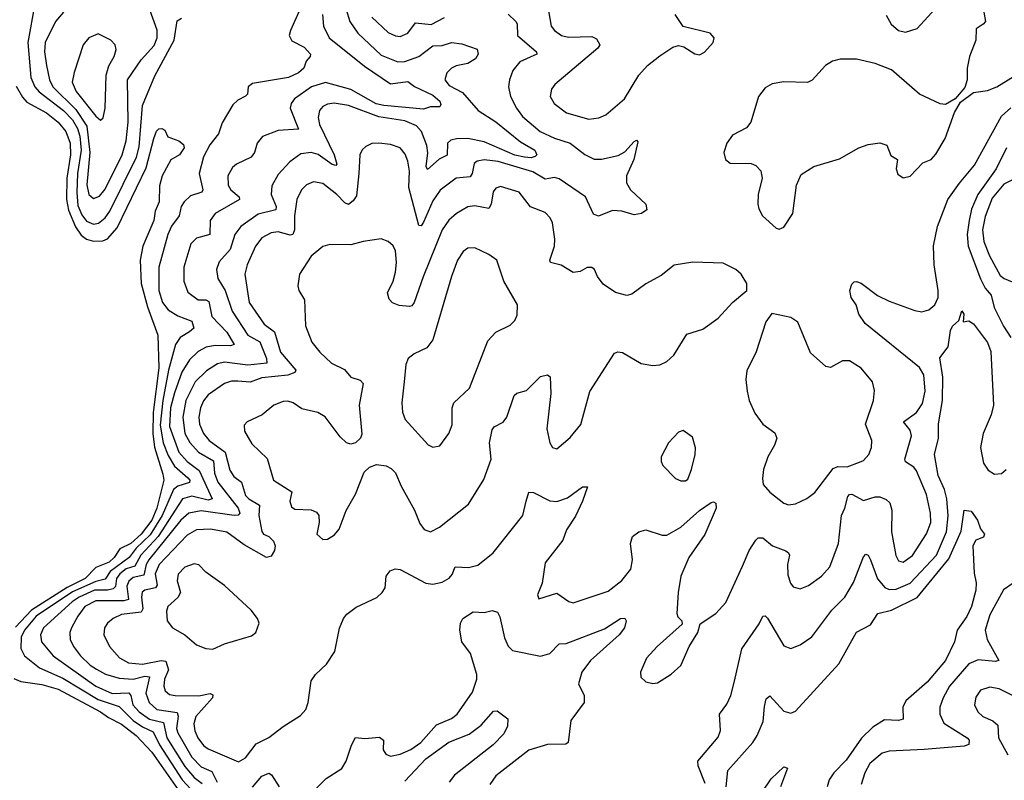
# Model space of a CAD drawing. Extents: x 1550320 to 1685906, y 509093 to 640511.
# Tile 51 of 256: x 1590710 to 1594917, y 523333 to 526582. Entities that reach past the tile are written whole.
import ezdxf

# ---------------------------------------------------------------- set-up
doc = ezdxf.new("R2010")
doc.units = 0

msp = doc.modelspace()

# ---------------------------------------------------------------- linework, layer by layer
at = {"layer": '0CON20XD'}
for points in [[(1591954.8, 526735), (1591866.7, 526536.7), (1591860.8, 526515), (1591872.5, 526492.5), (1591925, 526464.4), (1591952, 526435), (1591951.2, 526425), (1591933.3, 526405), (1591923.8, 526375), (1591901.4, 526355), (1591858, 526335), (1591705, 526310.4), (1591686.7, 526295), (1591682.9, 526265), (1591675, 526255.8), (1591641.7, 526238.3), (1591620.6, 526219.4), (1591575, 526141.9), (1591559.2, 526095), (1591522.3, 526047.7), (1591495, 525997.1), (1591476.9, 525925), (1591492, 525855), (1591488.5, 525845), (1591440.4, 525829.6), (1591413.2, 525805), (1591400.3, 525785), (1591391.1, 525745), (1591359.2, 525700.8), (1591343, 525665), (1591304.3, 525525), (1591304.1, 525425), (1591320.7, 525375), (1591345, 525342.8), (1591385, 525317.6), (1591445, 525294.4), (1591453.6, 525265), (1591435, 525248.4), (1591395, 525224.7), (1591375.2, 525194.8), (1591345.6, 525085), (1591321, 524955), (1591310.4, 524850.4), (1591322.7, 524775), (1591345, 524720.2), (1591371.8, 524675), (1591428.3, 524625), (1591436.5, 524615), (1591435.8, 524605), (1591385, 524589.9), (1591366.9, 524575), (1591318.6, 524465), (1591268.1, 524381.9), (1591208.2, 524325), (1591177.1, 524285), (1591096.1, 524225), (1591075, 524191.9), (1591035, 524182.2), (1590935, 524138.4), (1590779.7, 524035), (1590730.5, 523975), (1590716.9, 523945), (1590715.5, 523895.5), (1590730, 523865), (1590794.1, 523814.1), (1590895, 523768.9), (1591045, 523678.2), (1591135, 523647.8), (1591195, 523588.6), (1591235, 523561.2), (1591280.7, 523540.7), (1591307.7, 523485), (1591404.4, 523335), (1591478.5, 523255)], [(1590775, 526650.5), (1590744.9, 526484.9), (1590757.1, 526335), (1590774.5, 526295), (1590793.8, 526273.8), (1590897.2, 526195), (1590934.9, 526154.9), (1590957.6, 526117.6), (1590967.2, 526085), (1590972.6, 526025), (1590957.2, 525925), (1590953.6, 525843.6), (1590958.7, 525788.7), (1590975, 525748.4), (1590995, 525721.6), (1591025, 525709), (1591046.9, 525713.1), (1591075, 525735.3), (1591095.6, 525764.4), (1591209.3, 525995), (1591220.8, 526039.2), (1591234.7, 526215.3), (1591286.7, 526343.3), (1591369.3, 526495), (1591382.9, 526577.1), (1591400.9, 526589.1)], [(1592965.3, 526645), (1592980.9, 526555), (1592995, 526535.6), (1593025, 526514.6), (1593055, 526507.7), (1593155, 526510.5), (1593175, 526500), (1593188.1, 526475), (1593179.5, 526460.5), (1592995.8, 526305), (1592982.9, 526285), (1592976, 526255), (1592994.2, 526225), (1593046, 526185), (1593142.1, 526157.9)], [(1594412.4, 526602.4), (1594433.3, 526563.3), (1594465, 526535.6), (1594495, 526528.9), (1594544.5, 526545.5), (1594621.7, 526628.3)], [(1592004.1, 526605), (1592008.2, 526555), (1592032.3, 526505), (1592183.6, 526383.6), (1592295, 526308.2), (1592368.4, 526318.4), (1592396.5, 526296.5), (1592475, 526259.8), (1592504.4, 526235), (1592509.4, 526220.6), (1592505, 526210), (1592465, 526210.6), (1592435, 526200.6), (1592265.4, 526215.4), (1592232.4, 526222.4), (1592125, 526283.8), (1592016.5, 526313.5), (1591956.9, 526295), (1591884.6, 526245), (1591869.2, 526225), (1591865.3, 526205), (1591901.9, 526115), (1591815, 526108.9), (1591746.7, 526083.3), (1591724.4, 526055.6), (1591713.1, 526015), (1591699.4, 525995), (1591635.7, 525965), (1591618.8, 525951.2), (1591598.9, 525915), (1591601.1, 525875), (1591612.1, 525855), (1591647.3, 525825), (1591648.5, 525815), (1591544.5, 525755), (1591523.1, 525725), (1591521.8, 525665), (1591465, 525648.5), (1591441.5, 525625), (1591412, 525525), (1591412, 525465), (1591429, 525419), (1591472.9, 525385), (1591505.2, 525385.2), (1591518.7, 525378.7), (1591531.2, 525315), (1591595, 525247.5), (1591626.2, 525195), (1591611.1, 525188.9), (1591545, 525190.5), (1591507.2, 525182.8), (1591473.1, 525165), (1591435, 525128.9), (1591403.1, 525076.9), (1591371.5, 524988.5), (1591355, 524924.2), (1591350, 524845), (1591390, 524735), (1591425.7, 524695), (1591476.2, 524656.2), (1591532.9, 524535), (1591515, 524529.8), (1591445, 524547.4), (1591404.9, 524535.1), (1591301, 524375), (1591227.2, 524295), (1591202.3, 524247.7), (1591165, 524236.4), (1591137.3, 524215), (1591123.9, 524195), (1591119.1, 524160.9), (1591109.5, 524150.5), (1591085, 524144.7), (1591030, 524145), (1590964.2, 524115.8), (1590934.8, 524095), (1590812, 523985), (1590798.4, 523955), (1590802.5, 523925), (1590853.2, 523865), (1591035, 523734.9), (1591105, 523703.3), (1591176.7, 523706.7), (1591185, 523695.6), (1591193.8, 523655), (1591219.8, 523625), (1591264.6, 523594.6), (1591325, 523580.6), (1591339, 523515), (1591415, 523392), (1591455, 523345.2), (1591489.3, 523319.3)], [(1590896.9, 526615), (1590863.1, 526575), (1590819.1, 526485), (1590815.9, 526445), (1590823.9, 526386.1), (1590837.5, 526325), (1590852, 526295), (1590949.5, 526199.5), (1590997.3, 526127.3), (1591009, 526015), (1590997.3, 525877.3), (1591005, 525835.6), (1591025, 525818.9), (1591050.8, 525829.2), (1591075, 525858.9), (1591147.4, 526005), (1591164.8, 526065), (1591173.4, 526145), (1591170.5, 526325), (1591228.6, 526411.3), (1591285, 526472.3), (1591297.4, 526505), (1591297, 526537), (1591266.1, 526625)], [(1592105.6, 526625.6), (1592121.1, 526575), (1592155, 526524.7), (1592255, 526430.9), (1592325, 526402.6), (1592355, 526404.3), (1592415.5, 526425), (1592475, 526471.3), (1592515, 526472.1), (1592554.8, 526485.3), (1592598.8, 526478.8), (1592665, 526456), (1592668.9, 526435), (1592657.8, 526415), (1592624.7, 526395.3), (1592575, 526385.8), (1592555, 526375.3), (1592534.6, 526355), (1592526.7, 526325), (1592545, 526301.1), (1592602.1, 526272.1), (1592668.5, 526195), (1592745, 526146.8), (1592850.4, 526060.4), (1592910.3, 526025), (1592918.9, 526005), (1592912.6, 525997.4), (1592895, 525992.3), (1592867.5, 525995), (1592825, 526004), (1592695, 526060.7), (1592625, 526074.8), (1592576.9, 526073.1), (1592552.2, 526067.8), (1592538.4, 526055), (1592536.5, 526003.5), (1592502.7, 525987.3), (1592452.5, 525942.5), (1592446.2, 525955), (1592453.2, 526013.2), (1592449, 526045), (1592426.7, 526105), (1592405, 526128.8), (1592355, 526150), (1592245, 526168), (1592115, 526215.7), (1592054.1, 526225.9), (1592025, 526222.1), (1592005, 526212.2), (1591991.2, 526195), (1591984.6, 526165), (1591990.6, 526135), (1592053.8, 526005), (1592064.5, 525965.5), (1592060.8, 525959.2), (1592045, 525963.3), (1591985, 526006), (1591954.8, 526015.2), (1591911.3, 526008.7), (1591864.1, 525975.9), (1591815, 525921.5), (1591787.4, 525872.6), (1591784.6, 525835.4), (1591806, 525785), (1591805, 525769.5), (1591728.7, 525751.3), (1591655, 525699.6), (1591629.7, 525665), (1591609.4, 525600.6), (1591562, 525548), (1591550.8, 525515), (1591556.5, 525476.5), (1591588.3, 525425), (1591617.5, 525337.5), (1591684.3, 525235), (1591735.9, 525205.9), (1591764.1, 525135), (1591765.8, 525115), (1591685, 525106.4), (1591585, 525119.3), (1591555, 525111.6), (1591507.5, 525082.5), (1591460.2, 525035), (1591419.4, 524955), (1591406.7, 524885), (1591415.9, 524815), (1591436.3, 524776.3), (1591473.9, 524735), (1591537.5, 524697.5), (1591542.1, 524645), (1591556.2, 524606.2), (1591643.3, 524495), (1591650.3, 524475), (1591643.8, 524466.2), (1591626.3, 524463.7), (1591485, 524483.6), (1591432, 524475), (1591399, 524445), (1591261.6, 524275), (1591250.7, 524255), (1591240.5, 524209.5), (1591195, 524199.7), (1591176.4, 524183.6), (1591168.1, 524161.8), (1591174.7, 524105), (1591155, 524100.1), (1591035, 524099.8), (1590988.1, 524075), (1590957.7, 524035), (1590931.6, 523985), (1590924.7, 523965), (1590925.2, 523935.2), (1590939.2, 523905), (1590969.8, 523865), (1591011.4, 523825), (1591038.4, 523808.4), (1591077, 523787), (1591135, 523769.6), (1591195, 523764.6), (1591245, 523777.7), (1591265.1, 523775.1), (1591248.7, 523705), (1591263.5, 523665), (1591296, 523636), (1591382.3, 523622.3), (1591386.8, 523606.8), (1591380.6, 523555), (1591385.4, 523535.4), (1591445, 523431.4), (1591485, 523391), (1591530.9, 523370.9), (1591554, 523325)], [(1592796.7, 526606.7), (1592830, 526575), (1592835.5, 526565), (1592837.1, 526515), (1592917.5, 526445), (1592920, 526435), (1592847.6, 526402.4), (1592816.5, 526365), (1592802.1, 526325), (1592799.2, 526295), (1592806.9, 526255), (1592832, 526205), (1592858.6, 526168.6), (1592933.6, 526105), (1592995, 526075.8), (1593062.2, 526055), (1593125, 526006.8), (1593165, 525987.2), (1593196, 525986), (1593267.6, 526002.4), (1593295, 526017.9), (1593335, 526062.5), (1593345, 526067.5), (1593351.2, 526061.2), (1593334.2, 525985), (1593302.2, 525915), (1593302.1, 525885), (1593320, 525855), (1593385.6, 525795), (1593389.7, 525770.3), (1593366.7, 525755), (1593335, 525749.2), (1593283.3, 525765), (1593242.7, 525767.3), (1593183.2, 525743.2), (1593161.7, 525751.7), (1593127.5, 525825), (1593015, 525902.7), (1592995, 525908.3), (1592955, 525901.2), (1592902.2, 525932.2), (1592755, 525976.2), (1592695, 525983.5), (1592665, 525978.5), (1592651.4, 525968.6), (1592643.3, 525925), (1592635, 525911.6), (1592574.3, 525905.7), (1592506.1, 525853.9), (1592475, 525808.5), (1592435, 525717.8), (1592425, 525702.5), (1592415, 525703.8), (1592372.4, 525865), (1592375.2, 525935), (1592368.5, 525978.5), (1592357.4, 526007.4), (1592335, 526034.4), (1592295, 526049.1), (1592245, 526055.5), (1592215, 526053.1), (1592189.1, 526040.9), (1592173.4, 526026.6), (1592163.3, 526005), (1592159.2, 525925), (1592149.7, 525830.3), (1592135, 525808.2), (1592115, 525792.7), (1592099.6, 525799.6), (1592065, 525835.5), (1592005, 525882.3), (1591965, 525890.4), (1591935, 525877.5), (1591913.9, 525856.1), (1591893.4, 525815), (1591884.3, 525745), (1591884.8, 525685), (1591876.6, 525665), (1591865, 525662.5), (1591815, 525676.6), (1591785, 525672.5), (1591745, 525650), (1591717.9, 525615), (1591681.2, 525535), (1591671.4, 525495), (1591691, 525375), (1591755, 525282.3), (1591799.1, 525249.1), (1591825, 525161.5), (1591889.4, 525085), (1591885.3, 525074.7), (1591855.9, 525064.1), (1591745, 525052.2), (1591695, 525034.3), (1591641.4, 525038.6), (1591615, 525038.1), (1591585, 525028.2), (1591515, 524979.3), (1591495, 524953.8), (1591482.7, 524925), (1591475.2, 524885), (1591478.3, 524855), (1591494.8, 524815), (1591520, 524785), (1591587.6, 524735), (1591607.4, 524657.4), (1591625, 524630.4), (1591657.1, 524607.1), (1591675, 524549.6), (1591689.1, 524535), (1591735, 524509.1), (1591731.4, 524465), (1591745, 524396.7), (1591752, 524385), (1591775, 524374.4), (1591794.4, 524355), (1591801.9, 524335), (1591798.5, 524315), (1591785, 524290.8), (1591765, 524284.3), (1591668.5, 524338.5), (1591595, 524393.6), (1591525, 524406.3), (1591465, 524403.1), (1591425, 524380.3), (1591305.2, 524255), (1591289.3, 524215), (1591297, 524167), (1591289.6, 524155), (1591244.8, 524145.1), (1591233.6, 524136.4), (1591229.8, 524115), (1591235.7, 524065), (1591229.1, 524050.9), (1591145, 524040.8), (1591108.9, 524025), (1591084.5, 524005), (1591072.5, 523985), (1591070, 523955), (1591093.8, 523905), (1591136.2, 523856.2), (1591175, 523834.8), (1591235, 523828.8), (1591315, 523845.2), (1591335, 523841.9), (1591345.5, 523805), (1591329, 523765), (1591325.3, 523735), (1591331.8, 523715), (1591350.2, 523700.2), (1591374.8, 523694.8), (1591475, 523694.5), (1591523.7, 523703.7), (1591535, 523698.2), (1591534.2, 523685), (1591463.2, 523605), (1591454.2, 523575), (1591457.9, 523545), (1591470.5, 523515), (1591495, 523482), (1591515, 523466.9), (1591645, 523412), (1591675, 523429.2), (1591720.6, 523489.4), (1591774.7, 523515.3), (1591835, 523562.9), (1591910.3, 523609.7), (1591932, 523635), (1591942.5, 523665), (1591955, 523757.5), (1591973.8, 523785), (1592020.8, 523829.2), (1592057, 523883), (1592076.4, 523983.6), (1592094.2, 524025), (1592107.5, 524042.5), (1592147.9, 524072.1), (1592235.5, 524114.5), (1592258.8, 524135), (1592272, 524155), (1592276.2, 524205), (1592292.3, 524227.7), (1592314.1, 524235.9), (1592335.9, 524234.1), (1592445, 524175.4), (1592475, 524170.5), (1592515, 524180), (1592545, 524196.9), (1592557.7, 524212.3), (1592570, 524245), (1592627.4, 524242.6), (1592667.6, 524252.4), (1592733.3, 524305), (1592860, 524465), (1592874.4, 524525), (1592885.8, 524564.2), (1592905, 524562.9), (1592975, 524526.4), (1593005, 524523.6), (1593050.7, 524539.3), (1593115, 524586.2), (1593136.2, 524586.2), (1593114.3, 524525), (1593085, 524462), (1593046.4, 524403.6), (1593031.1, 524358.9), (1592955, 524262), (1592942.2, 524175), (1592922.5, 524125), (1592928.8, 524108.8), (1593005, 524132.5), (1593056.8, 524096.8), (1593075, 524091.9), (1593225, 524140.6), (1593282.9, 524187.1), (1593321.4, 524235), (1593328.6, 524275), (1593320, 524345), (1593328.8, 524375), (1593355.5, 524394.5), (1593385, 524403.1), (1593455, 524380), (1593475, 524380.4), (1593535.4, 524415), (1593615, 524486.4), (1593665, 524520), (1593675, 524523.3), (1593685, 524517.5), (1593685.6, 524495), (1593637.4, 524382.6), (1593569.6, 524285), (1593535.4, 524205), (1593523.2, 524135), (1593518.1, 524045), (1593522, 524032), (1593538.8, 524015), (1593540, 524000), (1593434, 523905), (1593388, 523855), (1593362, 523795), (1593364.1, 523774.1), (1593385, 523753.3), (1593415, 523746.2), (1593435, 523750), (1593493.6, 523786.4), (1593535, 523823.3), (1593570, 523905), (1593608, 523965), (1593618, 524002), (1593684, 524045), (1593727.6, 524092.4), (1593797.7, 524247.7)], [(1592215, 526593.2), (1592285, 526528.4), (1592315, 526513.5), (1592335, 526511.3), (1592368.5, 526525), (1592400.7, 526569.3), (1592467.4, 526562.6), (1592525, 526592.4)], [(1593142.1, 526157.9), (1593185, 526162.9), (1593213.8, 526176.2), (1593294.2, 526245), (1593355, 526346), (1593392.8, 526387.2), (1593445, 526428.6), (1593500, 526465), (1593525, 526472.5), (1593547, 526467), (1593595, 526436.7), (1593615, 526432.5), (1593635.9, 526444.1), (1593672.5, 526485), (1593677.5, 526505), (1593660, 526525), (1593545, 526553.8), (1593510, 526605)], [(1594830, 526615), (1594836.2, 526575), (1594827.3, 526562.7), (1594796.1, 526543.9), (1594795.8, 526495), (1594768.6, 526425), (1594758.6, 526375), (1594758, 526325), (1594747.7, 526292.3), (1594707.5, 526245), (1594665, 526220), (1594642.3, 526222.3), (1594555, 526264), (1594435, 526368.8), (1594365, 526395.9), (1594285.8, 526414.2), (1594215, 526414.2), (1594183.3, 526405), (1594153.6, 526386.4), (1594095.5, 526324.5), (1594075.8, 526314.2), (1593975, 526317.1), (1593925, 526307.8), (1593895, 526291.9), (1593866.5, 526255), (1593834.4, 526145), (1593815, 526120.6), (1593755, 526088.8), (1593730.8, 526055), (1593719.2, 526015), (1593725.8, 525985.8), (1593745, 525970), (1593835, 525968), (1593855, 525960), (1593876.7, 525936.7), (1593882.9, 525905), (1593865.7, 525835), (1593864.3, 525795), (1593867.5, 525775), (1593884.4, 525744.4), (1593941.7, 525691.7), (1593955, 525687.5), (1593975, 525696.7), (1594012.9, 525755), (1594028.6, 525875), (1594049.3, 525920.7), (1594103.3, 525955), (1594212.6, 525987.4), (1594295, 526034.4), (1594335, 526049.4), (1594385, 526055.8), (1594415, 526046.7), (1594432.7, 526002.7), (1594460, 525985), (1594454.2, 525945), (1594462.7, 525922.7), (1594485, 525906.2), (1594515, 525913.8), (1594569.4, 525970.6), (1594605, 525985.8), (1594625, 526008), (1594664.2, 526075), (1594704.1, 526185.9), (1594730, 526230), (1594785, 526271.4), (1594845, 526279.5), (1594885, 526295.4), (1594982.5, 526355)], [(1591055, 526153.1), (1591066.6, 526163.4), (1591075.8, 526205), (1591079.1, 526345), (1591090.4, 526385), (1591114.3, 526425), (1591122.5, 526455), (1591118, 526475), (1591098.8, 526495), (1591045, 526521.4), (1591005, 526504.3), (1590981.5, 526475), (1590942.8, 526357.2), (1590934.8, 526315), (1590951.9, 526275), (1591035, 526170.4), (1591055, 526153.1)], [(1590695, 526298), (1590721.4, 526251.4), (1590740.4, 526230.4), (1590824.3, 526185), (1590873.8, 526145), (1590907.3, 526105), (1590925.2, 526055), (1590927, 526005), (1590910.8, 525905), (1590910.1, 525815), (1590918.8, 525768.8), (1590948.2, 525698.2), (1590972.5, 525662.5), (1590995, 525645.2), (1591025, 525636.5), (1591065, 525638), (1591085, 525646.7), (1591126.9, 525693.1), (1591250.4, 525949.6), (1591282.9, 526075), (1591295, 526106.2), (1591305, 526116.7), (1591317, 526117), (1591330, 526110), (1591342.3, 526082.3), (1591390, 526065), (1591409.3, 526049.3), (1591413.3, 526035), (1591393.3, 526005), (1591355.9, 525984.1), (1591318.2, 525915), (1591307.2, 525872.8), (1591306.2, 525805), (1591288.4, 525765), (1591283.7, 525725), (1591236.6, 525615), (1591224.3, 525555), (1591229.4, 525455), (1591255.4, 525355.4), (1591300.9, 525235), (1591304.9, 525095), (1591280.5, 524905), (1591278.2, 524815), (1591286.3, 524756.3), (1591321, 524641), (1591325.9, 524615), (1591295.5, 524495), (1591275, 524444.8), (1591229.5, 524385), (1591185, 524344.2), (1591138.2, 524321.8), (1591114, 524285), (1591091.6, 524265), (1591035, 524241.9), (1590989.3, 524195), (1590912.6, 524157.4), (1590760, 524060), (1590692.3, 523987.7)], [(1593797.7, 524247.7), (1593827.1, 524315), (1593855, 524359.4), (1593865, 524368.9), (1593885, 524369.1), (1593927.1, 524335), (1593983.8, 524313.8), (1593994.6, 524304.6), (1593998.5, 524295), (1593990, 524255), (1593991.4, 524211.4), (1594003.1, 524175), (1594015, 524159.2), (1594045, 524150.6), (1594080.8, 524165), (1594135.7, 524205), (1594171.1, 524245), (1594207.9, 524345), (1594220.7, 524465), (1594235.3, 524495), (1594248.2, 524545), (1594255, 524554.4), (1594265, 524555.4), (1594315, 524528.8), (1594365, 524544.6), (1594385, 524544.6), (1594412.7, 524532.7), (1594428.5, 524518.5), (1594436.6, 524486.6), (1594434.7, 524395), (1594453.5, 524293.5), (1594465, 524270), (1594485, 524264.4), (1594525, 524293.3), (1594585, 524385.6), (1594602.3, 524435), (1594602, 524475), (1594585, 524554.2), (1594541.8, 524655), (1594530.4, 524670.4), (1594495, 524693.6), (1594491.4, 524705), (1594520.7, 524805), (1594515, 524829.4), (1594485.6, 524865), (1594542.2, 524905), (1594566.9, 524943.1), (1594579.3, 524995), (1594572.7, 525065), (1594555, 525096.6), (1594322.5, 525285), (1594295.8, 525325), (1594283.3, 525365), (1594262, 525395), (1594257.5, 525425), (1594265, 525452.5), (1594275, 525462.5), (1594285, 525463.3), (1594305, 525456.7), (1594374.5, 525404.5), (1594425, 525380), (1594535, 525340), (1594565, 525334.6), (1594595, 525343.5), (1594619.5, 525365), (1594633.8, 525395), (1594634.6, 525425), (1594617.5, 525535), (1594613.8, 525616.2), (1594631.7, 525698.3), (1594676.2, 525813.8), (1594725, 525883.8), (1594789.5, 525960.5), (1594905, 526170.8), (1594945, 526205.5)], [(1594926.9, 526035), (1594882, 525945), (1594804.4, 525835.6), (1594777.4, 525772.6), (1594766.4, 525725), (1594758.5, 525665), (1594763, 525615), (1594815.9, 525475), (1594835, 525436.1), (1594860.9, 525405), (1594873.1, 525353.1), (1594913.9, 525273.9), (1594945.2, 525225.2)], [(1595007.1, 525925), (1594915, 525879.3), (1594865, 525819.6), (1594835, 525741.9), (1594823.3, 525685), (1594830, 525635), (1594854.3, 525574.3), (1594899.9, 525489.9), (1594916.7, 525476.7), (1594967.4, 525455)], [(1592005, 524362.5), (1592025, 524363.3), (1592055, 524381.2), (1592075, 524406.2), (1592104.6, 524485.4), (1592144.4, 524555), (1592181.1, 524648.9), (1592205, 524671.4), (1592235, 524681.9), (1592276, 524676), (1592297.5, 524665), (1592316.1, 524646.1), (1592339.4, 524589.4), (1592397.2, 524487.2), (1592419.7, 524429.7), (1592438.8, 524405), (1592465, 524394.2), (1592504, 524415), (1592627.6, 524512.4), (1592692.4, 524617.6), (1592724.4, 524705), (1592717.3, 524775), (1592729.2, 524830.8), (1592737, 524843), (1592775, 524863.3), (1592791.8, 524885), (1592822.3, 524977.7), (1592833.6, 524986.4), (1592875, 524997.8), (1592935, 525058.1), (1592965, 525065.8), (1592977, 525057), (1592980, 524985), (1592961.9, 524835), (1592974.6, 524774.6), (1592986.7, 524755), (1593005, 524748.8), (1593062.6, 524797.4), (1593107.4, 524852.6), (1593145.4, 524994.6), (1593252.1, 525157.9), (1593265, 525164), (1593285, 525160.8), (1593365, 525114.2), (1593415, 525105.8), (1593445, 525108), (1593475, 525122), (1593505, 525150), (1593560.9, 525239.1), (1593629.3, 525260.7), (1593695, 525307.5), (1593756.2, 525375), (1593817.5, 525425), (1593817.5, 525455), (1593793.3, 525495), (1593770, 525515), (1593715, 525542.5), (1593585.9, 525545.9), (1593506, 525534), (1593450.3, 525489.7), (1593385, 525454), (1593325, 525409.2), (1593304.3, 525404.3), (1593255, 525417.1), (1593202.4, 525452.4), (1593178.8, 525485), (1593165.8, 525515.8), (1593155, 525523.8), (1593135, 525524.2), (1593105, 525506.5), (1593075, 525502.5), (1593023.8, 525533.8), (1592977.5, 525545), (1592975.6, 525555.6), (1592995.4, 525615), (1592997.1, 525645), (1592986.7, 525715), (1592976.3, 525736.3), (1592955, 525758.6), (1592893, 525783), (1592844.3, 525845), (1592765, 525870.5), (1592745, 525863.1), (1592732.3, 525847.7), (1592725, 525793.8), (1592715, 525775.5), (1592655, 525786.8), (1592625, 525782.4), (1592575.6, 525754.4), (1592544.1, 525725.9), (1592515.2, 525684.8), (1592433.5, 525483.5), (1592395.8, 525374.2), (1592385, 525360.6), (1592375, 525356.7), (1592331.9, 525361.9), (1592302.6, 525372.6), (1592289.2, 525389.2), (1592280.9, 525415), (1592306, 525465), (1592315, 525503.3), (1592319.7, 525545), (1592315.5, 525595), (1592305, 525615.8), (1592285, 525634.3), (1592255, 525646.7), (1592177.5, 525635), (1592125, 525620), (1592035, 525621.4), (1592005, 525612.9), (1591955, 525571.9), (1591905.6, 525495), (1591898.1, 525445), (1591903.1, 525425), (1591926.9, 525385), (1591931.5, 525275), (1591958.5, 525205), (1591991.8, 525161.8), (1592042.7, 525115), (1592098.3, 525088.3), (1592125, 525055.8), (1592165, 525041.9), (1592177.7, 525027.7), (1592160.9, 524935), (1592172, 524812), (1592165.5, 524794.5), (1592145, 524774.2), (1592125, 524769.2), (1592106.7, 524775), (1592079.8, 524799.8), (1592015, 524885.5), (1591983.3, 524905), (1591915, 524920), (1591878.8, 524945), (1591855, 524952.5), (1591835, 524951.5), (1591796, 524935), (1591746, 524894), (1591682.5, 524865), (1591669.5, 524850.5), (1591670.8, 524825), (1591701.2, 524771.2), (1591767.9, 524707.9), (1591795, 524615.6), (1591872.1, 524565), (1591864.5, 524525), (1591872, 524502), (1591885, 524491.9), (1591955, 524487.9), (1591978.6, 524478.6), (1591987.5, 524465), (1591990, 524435), (1591980, 524385), (1592005, 524362.5)], [(1592475, 524755.8), (1592505, 524762.5), (1592544.2, 524815), (1592558.3, 524851.7), (1592558.5, 524925), (1592564.5, 524945), (1592632, 525008), (1592709.8, 525210.2), (1592745, 525248), (1592805, 525277.5), (1592825, 525297.5), (1592835, 525320), (1592837.5, 525365), (1592779.2, 525465), (1592748.8, 525555), (1592715, 525580), (1592655, 525607.5), (1592625, 525607.1), (1592605, 525592.5), (1592580.9, 525555), (1592555, 525486), (1592474.7, 525215), (1592450, 525180), (1592395.4, 525154.6), (1592369.2, 525135), (1592360.2, 525109.8), (1592352.9, 525035), (1592342.7, 524945), (1592345.6, 524905.6), (1592357.5, 524875), (1592455, 524765.8), (1592475, 524755.8)], [(1593638.8, 523318.8), (1593608.2, 523395), (1593607.5, 523415), (1593695, 523516.7), (1593704.4, 523545.6), (1593700.5, 523615), (1593732, 523658), (1593749.1, 523695), (1593763.8, 523756.2), (1593795.4, 523895), (1593868.9, 524001.1), (1593885, 524033.8), (1593895, 524036), (1593905, 524025.7), (1593975, 523907.5), (1594005, 523896), (1594045, 523911.4), (1594095, 523946), (1594180.5, 524059.5), (1594236.1, 524115), (1594272.5, 524177.5), (1594315, 524288), (1594325, 524299.2), (1594335, 524294.2), (1594344.6, 524275), (1594374.5, 524194.5), (1594406.8, 524156.8), (1594425, 524148.7), (1594455, 524149), (1594515, 524175.2), (1594626.8, 524295), (1594669.9, 524395), (1594676.6, 524463.4), (1594671.5, 524535), (1594660.9, 524575), (1594633.8, 524635), (1594619.2, 524725), (1594635.3, 524795.3), (1594636.1, 524856.1), (1594653, 524955), (1594654, 525055), (1594641.4, 525138.6), (1594677.7, 525185), (1594686.8, 525255), (1594695, 525273.3), (1594722.3, 525297.7), (1594735, 525338), (1594743.8, 525325), (1594741.7, 525291.7), (1594765, 525296), (1594785, 525283.8), (1594845, 525202.9), (1594859.2, 525165), (1594870.8, 524935), (1594861.2, 524895), (1594826.7, 524815), (1594815.3, 524755), (1594828.6, 524688.6), (1594847.7, 524657.7), (1594875, 524640.6), (1594905, 524643.6), (1594925, 524660.9)], [(1593995, 524510.5), (1594025, 524514.5), (1594073.5, 524536.5), (1594108, 524562), (1594186.2, 524665), (1594205, 524673.1), (1594245, 524672.8), (1594298.3, 524691.7), (1594315, 524700), (1594338.1, 524725), (1594349.5, 524755), (1594351.5, 524785), (1594323.4, 524855), (1594358.2, 524955), (1594361.7, 524998.3), (1594353.1, 525035), (1594305, 525094.3), (1594255, 525124.4), (1594225, 525125.6), (1594175, 525097.1), (1594155, 525100.8), (1594088.9, 525158.9), (1594035, 525290), (1594005, 525310), (1593923, 525327), (1593898.3, 525291.7), (1593856.4, 525163.6), (1593817, 525083), (1593812.9, 525045), (1593818.6, 524995), (1593826.9, 524955), (1593851.1, 524901.1), (1593885, 524854.2), (1593937, 524817), (1593944.4, 524795), (1593935.5, 524765), (1593906.2, 524715), (1593888.5, 524661.5), (1593883.1, 524623.1), (1593887.1, 524597.1), (1593914.7, 524564.7), (1593975, 524516.7), (1593995, 524510.5)], [(1593535, 524612), (1593555, 524612.5), (1593565, 524620), (1593579.7, 524660.3), (1593596, 524725), (1593597, 524753), (1593585, 524798.8), (1593545, 524828), (1593525, 524820), (1593482.5, 524775), (1593451.2, 524715), (1593451.2, 524695), (1593458.3, 524678.3), (1593512.7, 524622.7), (1593535, 524612)], [(1593728.7, 523305), (1593735, 523375.6), (1593842.2, 523495), (1593860.6, 523525), (1593887.3, 523585), (1593892.1, 523647.9), (1593899.3, 523680.7), (1593915, 523694), (1593975, 523629.1), (1594005, 523620.4), (1594025, 523627.9), (1594209.7, 523830.3), (1594285, 523965.6), (1594345, 523997.5), (1594376, 524045), (1594435, 524059.6), (1594545, 524114.1), (1594680.1, 524279.9), (1594732.3, 524397.7), (1594745, 524486.7), (1594775, 524482.5), (1594802, 524445), (1594815, 524407.5), (1594832.5, 524385), (1594828.3, 524371.7), (1594795, 524358.8), (1594782, 524335), (1594787.5, 524217.5), (1594796.6, 524176.6), (1594795.4, 524145), (1594776.6, 524075), (1594757, 524033), (1594715.7, 523974.3), (1594704.4, 523925), (1594665.3, 523845), (1594587.4, 523752.6), (1594496.8, 523673.2), (1594483.9, 523645), (1594484.2, 523595), (1594465, 523588.2), (1594405, 523591.2), (1594355, 523560.8), (1594306.4, 523513.6), (1594240.8, 523419.2), (1594188.4, 523365), (1594168.3, 523335), (1594159.5, 523305)], [(1591535, 523894), (1591585, 523916), (1591699.7, 523950.3), (1591718.8, 523965), (1591733.3, 524005), (1591726.7, 524025), (1591699.5, 524059.5), (1591585.5, 524165.5), (1591505, 524222.5), (1591475, 524254), (1591455, 524258.1), (1591415, 524244.3), (1591386.4, 524213.6), (1591382.2, 524185), (1591397.1, 524135), (1591385.8, 524114.2), (1591343.1, 524075), (1591337.8, 524055), (1591340, 524015), (1591362.5, 523985), (1591415, 523954.4), (1591465, 523912), (1591505, 523896), (1591535, 523894)], [(1594954.8, 524175.2), (1594913.2, 524146.8), (1594855, 524040), (1594835.2, 523975), (1594843, 523935), (1594892.9, 523845), (1594879.4, 523840.6), (1594805, 523847.1), (1594765, 523830), (1594682.9, 523735), (1594655.3, 523685), (1594641.5, 523645), (1594641.8, 523615), (1594657.9, 523577.9), (1594758.1, 523515), (1594766.7, 523505), (1594765, 523486.7), (1594745, 523479.6), (1594574.7, 523465.3), (1594425, 523457.1), (1594395, 523448.6), (1594342.2, 523405), (1594320.9, 523365), (1594305.4, 523315)], [(1591964.5, 523285), (1592018.9, 523341.1), (1592086.5, 523383.5), (1592105.3, 523414.7), (1592127.2, 523482.8), (1592145, 523516), (1592185, 523511.5), (1592247.6, 523517.6), (1592264.4, 523505), (1592263.6, 523463.6), (1592274, 523445), (1592295, 523436.9), (1592335, 523444.6), (1592381.9, 523465), (1592423.6, 523495), (1592490.3, 523569.7), (1592555, 523596.6), (1592579.2, 523615), (1592645, 523709.4), (1592662.6, 523765), (1592662.6, 523785), (1592636.7, 523875), (1592599.6, 523925), (1592591.2, 523975), (1592593.8, 524005), (1592603.3, 524025), (1592647, 524053), (1592695, 524050.4), (1592728.9, 524058.9), (1592750.9, 524050.9), (1592761.1, 524031.1), (1592781.3, 523941.3), (1592796.6, 523906.6), (1592815, 523887.7), (1592935, 523864), (1592975.7, 523875), (1593015, 523915.6), (1593045, 523917.9), (1593209.2, 523980.8), (1593276.7, 524025), (1593295, 524026.2), (1593301.2, 524015), (1593294, 523985), (1593271.9, 523955), (1593149.2, 523845), (1593111.5, 523795), (1593097.8, 523745), (1593121.5, 523695), (1593121.1, 523665), (1593065, 523588.8), (1593054, 523495), (1593042.9, 523487.1), (1592965, 523485.6), (1592885, 523461.4), (1592745, 523352.2), (1592719.4, 523315)], [(1590685, 523767.5), (1590714.8, 523754.8), (1590805, 523742.7), (1590875, 523722.6), (1591055.9, 523625), (1591089.3, 523600.7), (1591145, 523573.6), (1591207.2, 523525), (1591275, 523453.4), (1591414.4, 523254.4)], [(1594960.7, 523690.7), (1594895, 523723.6), (1594855, 523730.4), (1594815, 523717.8), (1594795, 523688.8), (1594790, 523655), (1594803.5, 523625), (1594825.7, 523605), (1594867.5, 523587.5), (1594889.3, 523569.3), (1594892.8, 523515), (1594932.5, 523442.5)], [(1592355, 523330), (1592445, 523425.5), (1592544.2, 523495.8), (1592630.4, 523529.6), (1592681.2, 523568.8), (1592735, 523628.6), (1592749.7, 523629.7), (1592795.8, 523595.8), (1592794.3, 523565), (1592778.1, 523531.9)], [(1592778.1, 523531.9), (1592733.6, 523485), (1592567.2, 523355), (1592545, 523325.5)], [(1593885, 523287.1), (1593920.6, 523339.4), (1593975, 523390), (1593990, 523385), (1593960, 523305)], [(1591705, 523304.1), (1591745, 523350.6), (1591775, 523363.6), (1591786.3, 523356.3), (1591818.4, 523305)]]:
    msp.add_lwpolyline(points, dxfattribs=at)

doc.saveas('drawing.dxf')
